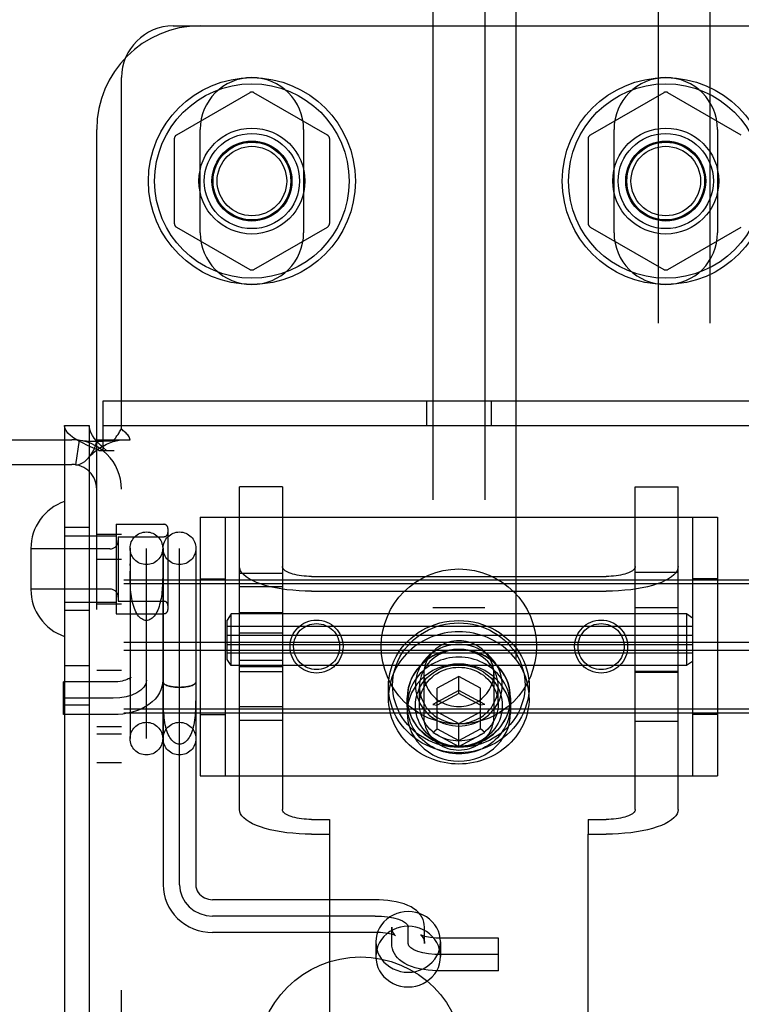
# Model space of a CAD drawing. Header units: inches. Extents: x 0 to 304, y 0 to 196.
# Tile 50 of 129: x 144.8 to 146.55, y 121.74 to 124.12. Entities that reach past the tile are written whole.
import ezdxf

# ---------------------------------------------------------------- set-up
doc = ezdxf.new("R2010")
doc.units = ezdxf.units.IN
doc.header["$LTSCALE"] = 16.696429
doc.header["$MEASUREMENT"] = 0
doc.linetypes.add('HIDDEN', pattern=[0.2, 0.1, -0.1])
doc.layers.add('DEFAULT_2', color=8, linetype='HIDDEN')
doc.layers.add('SUBPANELS', color=7, linetype='CONTINUOUS')

msp = doc.modelspace()

# ---------------------------------------------------------------- linework, layer by layer
at = {"layer": 'DEFAULT_2', "color": 8, "linetype": 'HIDDEN'}
for p, q in [((146.0009, 137.6041), (146.0009, 105.6081)), ((145.8009, 124.6301), (145.8009, 119.3801)), ((145.9259, 124.6301), (145.9259, 119.3801)), ((145.1734, 124.1061), (147.4259, 124.1061)), ((145.0484, 123.1323), (145.0484, 123.9811)), ((145.3584, 123.9447), (145.1809, 123.8423)), ((145.5459, 123.8423), (145.3684, 123.9447)), ((146.3584, 123.9447), (146.1809, 123.8423)), ((146.5459, 123.8423), (146.3684, 123.9447)), ((144.9884, 119.3561), (144.9884, 123.8561)), ((145.2384, 123.6061), (145.2384, 123.8561)), ((145.4884, 123.8561), (145.4884, 123.6061)), ((146.2384, 123.6061), (146.2384, 123.8561)), ((146.4884, 123.8561), (146.4884, 123.6061)), ((145.1759, 123.8336), (145.1759, 123.6287)), ((145.5509, 123.8336), (145.5509, 123.6287)), ((146.1759, 123.8336), (146.1759, 123.6287)), ((145.1809, 123.62), (145.3584, 123.5175)), ((145.3684, 123.5175), (145.5459, 123.62)), ((146.1809, 123.62), (146.3584, 123.5175)), ((146.3684, 123.5175), (146.5459, 123.62)), ((145.0039, 123.2001), (146.7229, 123.2001)), ((145.0039, 123.0801), (145.0039, 123.2001)), ((145.7854, 123.2001), (145.7854, 123.1401)), ((145.9414, 123.2001), (145.9414, 123.1401)), ((144.9104, 123.1401), (144.9704, 123.1401)), ((144.9104, 123.1401), (144.9104, 120.0721)), ((144.9704, 123.1401), (144.9704, 120.0721)), ((145.0039, 123.1401), (146.7229, 123.1401)), ((144.5184, 123.1061), (144.9284, 123.1061)), ((144.9462, 123.1048), (144.9373, 123.0455)), ((144.9884, 123.1061), (145.0301, 123.1061)), ((145.0301, 123.1061), (145.0693, 123.1061)), ((145.0484, 120.1061), (145.0484, 123.1061)), ((144.9934, 123.0801), (145.0304, 123.0801)), ((144.5184, 123.0461), (144.9284, 123.0461)), ((145.4374, 122.9925), (145.3334, 122.9925)), ((145.3334, 122.2123), (145.3334, 122.9925)), ((145.4374, 122.9925), (145.4374, 122.2123)), ((146.2894, 122.9925), (146.3934, 122.9925)), ((146.2894, 122.2123), (146.2894, 122.9925)), ((146.3934, 122.2123), (146.3934, 122.9925)), ((145.2384, 122.9186), (146.4884, 122.9186)), ((145.2384, 122.9186), (145.2384, 122.2936)), ((145.2984, 122.9186), (145.2984, 122.2936)), ((146.4284, 122.9186), (146.4284, 122.2936)), ((146.4884, 122.9186), (146.4884, 122.2936)), ((144.9704, 122.8936), (144.9104, 122.8936)), ((145.0354, 122.9016), (145.1504, 122.9016)), ((145.0354, 122.9016), (145.0354, 122.6856)), ((145.1604, 122.8916), (145.1604, 122.6956)), ((144.9104, 122.8736), (145.0354, 122.8736)), ((144.9884, 122.8781), (145.0484, 122.8781)), ((145.0404, 122.8716), (145.1504, 122.8716)), ((145.0404, 122.8716), (145.0404, 122.7156)), ((144.8294, 122.8431), (144.8294, 122.7441)), ((145.0204, 122.8421), (144.8294, 122.8421)), ((145.0689, 122.8436), (145.0689, 122.3836)), ((145.1084, 122.3839), (145.1084, 122.8433)), ((145.1479, 122.8436), (145.1479, 122.3836)), ((145.1489, 122.8436), (145.1489, 122.0302)), ((145.1884, 122.0302), (145.1884, 122.8433)), ((145.2279, 122.8436), (145.2279, 122.0302)), ((144.9884, 122.8171), (145.0484, 122.8171)), ((145.0689, 122.802), (145.0689, 122.8063)), ((145.069, 122.7789), (145.0689, 122.7884)), ((146.2894, 122.7861), (146.3934, 122.7861)), ((146.7234, 122.7669), (143.2534, 122.7669)), ((145.2384, 122.7701), (145.2984, 122.7701)), ((145.3334, 122.7838), (145.4374, 122.7838)), ((145.5074, 122.7756), (146.2194, 122.7756)), ((146.4884, 122.7701), (146.4284, 122.7701)), ((146.7234, 122.7574), (143.2534, 122.7574)), ((145.0204, 122.7451), (144.8294, 122.7451)), ((145.3334, 122.751), (145.4374, 122.751)), ((145.5074, 122.7401), (146.2194, 122.7401)), ((144.9104, 122.7136), (145.0354, 122.7136)), ((145.0404, 122.7156), (145.1504, 122.7156)), ((144.9704, 122.6936), (144.9104, 122.6936)), ((144.9884, 122.7091), (145.0484, 122.7091)), ((145.9259, 122.7001), (145.8009, 122.7001)), ((146.2894, 122.7005), (146.3934, 122.7005)), ((145.0354, 122.6856), (145.1504, 122.6856)), ((145.3134, 122.685), (145.3034, 122.67)), ((145.3034, 122.575), (145.3034, 122.67)), ((146.4134, 122.685), (145.3134, 122.685)), ((145.3134, 122.56), (145.3134, 122.685)), ((145.4374, 122.6875), (145.3334, 122.6875)), ((146.4284, 122.675), (146.4134, 122.685)), ((146.4134, 122.685), (146.4134, 122.56)), ((146.4284, 122.655), (145.3034, 122.655)), ((145.3034, 122.6335), (146.4284, 122.6335)), ((145.3334, 122.639), (145.4374, 122.639)), ((146.7234, 122.6156), (143.2534, 122.6156)), ((146.7234, 122.5967), (143.2534, 122.5967)), ((145.3034, 122.6115), (146.4284, 122.6115)), ((146.4284, 122.59), (145.3034, 122.59)), ((145.3134, 122.56), (145.3034, 122.575)), ((145.3334, 122.5733), (145.4374, 122.5733)), ((144.9104, 122.5601), (144.9704, 122.5601)), ((144.9884, 122.5491), (145.0484, 122.5491)), ((146.4134, 122.56), (145.3134, 122.56)), ((145.4374, 122.5575), (145.3334, 122.5575)), ((145.9259, 122.5601), (145.8009, 122.5601)), ((146.4284, 122.57), (146.4134, 122.56)), ((145.3334, 122.5461), (145.4374, 122.5461)), ((145.7789, 122.5405), (145.7789, 122.4361)), ((145.8634, 122.5339), (145.8109, 122.5054)), ((145.9159, 122.5054), (145.8634, 122.5339)), ((145.8634, 122.4928), (145.8634, 122.5339)), ((145.9479, 122.5405), (145.9479, 122.4361)), ((146.3934, 122.5461), (146.2894, 122.5461)), ((146.2894, 122.5445), (146.3934, 122.5445)), ((145.0284, 122.5206), (144.9084, 122.5206)), ((144.9084, 122.4416), (144.9084, 122.5206)), ((145.1489, 122.5207), (145.1489, 122.5206)), ((145.149, 122.4924), (145.1489, 122.5064)), ((145.2279, 122.5206), (145.2279, 122.5207)), ((145.6934, 122.482), (145.6934, 122.5093)), ((145.7684, 122.4669), (145.7684, 122.5093)), ((145.8634, 122.5002), (145.8009, 122.4663)), ((145.8109, 122.4074), (145.8109, 122.5054)), ((145.9259, 122.4663), (145.8634, 122.5002)), ((145.9159, 122.4074), (145.9159, 122.5054)), ((145.9584, 122.4669), (145.9584, 122.5093)), ((146.0334, 122.482), (146.0334, 122.5093)), ((145.0284, 122.4811), (144.9084, 122.4811)), ((145.7384, 122.482), (145.7384, 122.4464)), ((145.7389, 122.4635), (145.7389, 122.482)), ((145.8634, 122.4928), (145.8109, 122.4643)), ((145.9159, 122.4643), (145.8634, 122.4928)), ((145.9879, 122.4635), (145.9879, 122.482)), ((145.9884, 122.482), (145.9884, 122.4464)), ((146.7234, 122.4548), (143.2534, 122.4548)), ((144.9104, 122.4651), (144.9704, 122.4651)), ((145.3334, 122.4613), (145.4374, 122.4613)), ((145.8009, 122.4663), (145.8109, 122.4643)), ((145.9259, 122.4663), (145.9159, 122.4643)), ((146.7234, 122.4454), (143.2534, 122.4454)), ((145.0284, 122.4416), (144.9084, 122.4416)), ((145.2384, 122.4421), (145.2984, 122.4421)), ((145.3334, 122.4285), (145.4374, 122.4285)), ((145.8109, 122.4484), (145.8634, 122.4199)), ((145.8634, 122.4199), (145.9159, 122.4484)), ((146.4884, 122.4421), (146.4284, 122.4421)), ((144.9884, 122.4131), (145.0484, 122.4131)), ((145.8009, 122.3985), (145.8109, 122.4074)), ((145.8109, 122.4074), (145.8634, 122.3789)), ((145.8634, 122.3646), (145.8634, 122.4199)), ((145.8634, 122.3789), (145.9159, 122.4074)), ((145.9259, 122.3985), (145.9159, 122.4074)), ((146.2894, 122.4261), (146.3934, 122.4261)), ((144.9884, 122.3951), (145.0484, 122.3951)), ((145.8009, 122.3985), (145.8634, 122.3646)), ((145.8634, 122.3646), (145.9259, 122.3985)), ((144.9884, 122.3261), (145.0484, 122.3261)), ((145.2384, 122.2936), (146.4884, 122.2936)), ((145.5074, 122.1883), (145.5509, 122.1883)), ((145.5509, 122.1883), (145.5509, 122.1528)), ((146.1759, 122.1883), (146.2194, 122.1883)), ((146.1759, 122.1883), (146.1759, 122.1528)), ((145.5074, 122.1528), (145.5509, 122.1528)), ((145.5509, 122.1528), (145.5509, 121.2131)), ((146.1759, 122.1528), (146.2194, 122.1528)), ((146.1759, 121.2131), (146.1759, 122.1528)), ((145.6609, 121.9943), (145.2684, 121.9943)), ((145.6609, 121.9548), (145.2684, 121.9548)), ((145.6609, 121.9153), (145.2684, 121.9153)), ((145.7014, 121.8882), (145.7014, 121.9282)), ((145.7409, 121.8882), (145.7409, 121.9282)), ((145.7804, 121.8882), (145.7804, 121.9282)), ((145.6629, 121.8923), (145.6629, 121.8567)), ((145.8189, 121.8923), (145.8189, 121.8567)), ((145.9589, 121.9011), (145.8209, 121.9011)), ((145.9589, 121.8221), (145.9589, 121.9011)), ((145.9589, 121.8616), (145.8209, 121.8616)), ((145.9589, 121.8221), (145.8209, 121.8221))]:
    msp.add_line(p, q, dxfattribs=at)
for points in [[(144.9934, 123.0801), (144.9794, 123.0861), (144.9661, 123.0921), (144.9539, 123.0981), (144.943, 123.1041), (144.9334, 123.1101), (144.9253, 123.1161), (144.9189, 123.1221), (144.9142, 123.1281), (144.9114, 123.1341), (144.9104, 123.1401)], [(145.0119, 123.0801), (145.0049, 123.0861), (144.9983, 123.0921), (144.9922, 123.0981), (144.9867, 123.1041), (144.9819, 123.1101), (144.9779, 123.1161), (144.9746, 123.1221), (144.9723, 123.1281), (144.9709, 123.1341), (144.9704, 123.1401)], [(145.0301, 123.1061), (145.0323, 123.1085), (145.0342, 123.1108), (145.0358, 123.1129), (145.0373, 123.115), (145.0386, 123.117), (145.0399, 123.119), (145.0424, 123.123)], [(145.0424, 123.123), (145.0438, 123.1253), (145.0453, 123.1277), (145.0469, 123.13), (145.0484, 123.1323)], [(145.0549, 123.1256), (145.0526, 123.1278), (145.0504, 123.13), (145.0484, 123.1323)], [(145.0693, 123.1061), (145.0687, 123.1085), (145.0678, 123.1108), (145.0665, 123.1133), (145.0649, 123.1156), (145.0632, 123.1177), (145.0614, 123.1196), (145.0593, 123.1216), (145.0549, 123.1256)], [(144.9462, 123.1048), (144.9547, 123.1038), (144.9637, 123.1032), (144.9727, 123.1028), (144.9815, 123.1026), (144.9897, 123.1026), (144.9973, 123.1027), (145.0043, 123.1029), (145.0108, 123.1031), (145.017, 123.1034), (145.0228, 123.1037), (145.0282, 123.104), (145.0332, 123.1044), (145.0377, 123.1047), (145.0415, 123.105), (145.0445, 123.1054), (145.046, 123.1056)], [(144.9684, 123.0622), (144.9689, 123.0628), (144.9733, 123.0682), (144.9774, 123.0742), (144.9811, 123.0806), (144.9842, 123.0873), (144.9865, 123.094), (144.9879, 123.1003), (144.9884, 123.1061)], [(144.9684, 123.0622), (144.9712, 123.0652), (144.9751, 123.0693), (144.9791, 123.073), (144.9831, 123.0765), (144.9872, 123.0798), (144.9913, 123.0828), (144.9954, 123.0856), (144.9995, 123.0883), (145.0037, 123.0907), (145.0078, 123.093), (145.012, 123.095), (145.0161, 123.0969), (145.0202, 123.0986), (145.0242, 123.1001), (145.0281, 123.1014), (145.0319, 123.1025), (145.0356, 123.1035), (145.0391, 123.1043), (145.0425, 123.105), (145.0455, 123.1055), (145.0466, 123.1057)], [(145.0466, 123.1057), (145.048, 123.1059), (145.0484, 123.1061)], [(144.9373, 123.0455), (144.9408, 123.0453), (144.9448, 123.0459), (144.9494, 123.0474), (144.9543, 123.05), (144.9593, 123.0536), (144.9643, 123.0579), (144.9684, 123.0622)], [(145.1479, 122.7884), (145.1479, 122.7789), (145.1478, 122.774), (145.1477, 122.769), (145.1476, 122.7639), (145.1474, 122.7588), (145.1472, 122.7536), (145.1468, 122.7484), (145.1464, 122.7432), (145.146, 122.7379), (145.1454, 122.7327), (145.1447, 122.7275), (145.1438, 122.7223), (145.1429, 122.7173), (145.1417, 122.7123), (145.1405, 122.7075), (145.1391, 122.7028), (145.1375, 122.6983), (145.1358, 122.6941), (145.1339, 122.6901), (145.1318, 122.6863), (145.1297, 122.6829), (145.1273, 122.6798), (145.1249, 122.6771), (145.1223, 122.6747), (145.1197, 122.6728), (145.1169, 122.6712), (145.1141, 122.6701), (145.1113, 122.6694), (145.1084, 122.6692)], [(145.5074, 122.7401), (145.4922, 122.7403), (145.4772, 122.741), (145.4624, 122.7421), (145.4479, 122.7436), (145.4339, 122.7456), (145.4204, 122.748), (145.4076, 122.7508), (145.3956, 122.754), (145.3844, 122.7575), (145.3741, 122.7613), (145.3649, 122.7654), (145.3567, 122.7698), (145.3497, 122.7744), (145.3439, 122.7792), (145.3394, 122.7842), (145.3361, 122.7892), (145.3341, 122.7944), (145.3334, 122.7996)], [(145.5074, 122.7756), (145.5013, 122.7757), (145.4953, 122.776), (145.4893, 122.7764), (145.4835, 122.7771), (145.4778, 122.7779), (145.4724, 122.7788), (145.4673, 122.78), (145.4624, 122.7812), (145.4579, 122.7826), (145.4538, 122.7842), (145.4501, 122.7858), (145.4468, 122.7876), (145.444, 122.7895), (145.4417, 122.7914), (145.4398, 122.7934), (145.4385, 122.7954), (145.4377, 122.7975), (145.4374, 122.7996)], [(146.2894, 122.7996), (146.2892, 122.7975), (146.2884, 122.7954), (146.287, 122.7934), (146.2852, 122.7914), (146.2829, 122.7895), (146.2801, 122.7876), (146.2768, 122.7858), (146.2731, 122.7842), (146.2689, 122.7826), (146.2644, 122.7812), (146.2596, 122.78), (146.2544, 122.7788), (146.249, 122.7779), (146.2434, 122.7771), (146.2375, 122.7764), (146.2316, 122.776), (146.2256, 122.7757), (146.2194, 122.7756)], [(146.3934, 122.7996), (146.3928, 122.7944), (146.3908, 122.7892), (146.3875, 122.7842), (146.3829, 122.7792), (146.3771, 122.7744), (146.3701, 122.7698), (146.362, 122.7654), (146.3527, 122.7613), (146.3425, 122.7575), (146.3313, 122.754), (146.3192, 122.7508), (146.3064, 122.748), (146.293, 122.7456), (146.2789, 122.7436), (146.2645, 122.7421), (146.2496, 122.741), (146.2347, 122.7403), (146.2194, 122.7401)], [(145.1084, 122.6692), (145.1056, 122.6694), (145.1027, 122.6701), (145.0999, 122.6712), (145.0972, 122.6728), (145.0945, 122.6747), (145.092, 122.6771), (145.0895, 122.6798), (145.0872, 122.6829), (145.085, 122.6863), (145.083, 122.6901), (145.0811, 122.6941), (145.0794, 122.6983), (145.0778, 122.7028), (145.0764, 122.7075), (145.0751, 122.7123), (145.074, 122.7173), (145.073, 122.7223), (145.0722, 122.7275), (145.0715, 122.7327), (145.0709, 122.7379), (145.0704, 122.7432), (145.07, 122.7484), (145.0697, 122.7536), (145.0695, 122.7588), (145.0693, 122.7639), (145.0692, 122.769), (145.0691, 122.774), (145.069, 122.7789)], [(145.6934, 122.5093), (145.6938, 122.52), (145.695, 122.5308), (145.6969, 122.5414), (145.6996, 122.552), (145.7031, 122.5624), (145.7073, 122.5726), (145.7123, 122.5825), (145.718, 122.592), (145.7243, 122.6012), (145.7313, 122.6099), (145.739, 122.6182), (145.7472, 122.6259), (145.7559, 122.6331), (145.7652, 122.6397), (145.7749, 122.6457), (145.7851, 122.6511), (145.7956, 122.6558), (145.8064, 122.6598), (145.8175, 122.6631), (145.8288, 122.6657), (145.8402, 122.6676), (145.8518, 122.6687), (145.8634, 122.6691), (145.8751, 122.6687), (145.8866, 122.6676), (145.8981, 122.6657), (145.9094, 122.6631), (145.9205, 122.6598), (145.9313, 122.6558), (145.9418, 122.6511), (145.9519, 122.6457), (145.9617, 122.6397), (145.9709, 122.6331), (145.9797, 122.6259), (145.9879, 122.6182), (145.9955, 122.6099), (146.0025, 122.6012), (146.0089, 122.592), (146.0146, 122.5825), (146.0195, 122.5726), (146.0238, 122.5624), (146.0273, 122.552), (146.03, 122.5414), (146.0319, 122.5308), (146.033, 122.52), (146.0334, 122.5093)], [(145.7034, 122.5128), (145.7038, 122.5229), (145.7049, 122.5329), (145.7067, 122.543), (145.7092, 122.5529), (145.7125, 122.5627), (145.7165, 122.5723), (145.7212, 122.5816), (145.7265, 122.5906), (145.7325, 122.5992), (145.7391, 122.6074), (145.7463, 122.6152), (145.754, 122.6225), (145.7623, 122.6292), (145.771, 122.6355), (145.7801, 122.6411), (145.7897, 122.6462), (145.7995, 122.6506), (145.8097, 122.6544), (145.8202, 122.6575), (145.8308, 122.6599), (145.8416, 122.6617), (145.8525, 122.6628), (145.8634, 122.6631), (145.8744, 122.6628), (145.8853, 122.6617), (145.8961, 122.66), (145.9067, 122.6575), (145.9171, 122.6544), (145.9273, 122.6506), (145.9372, 122.6462), (145.9467, 122.6411), (145.9559, 122.6355), (145.9646, 122.6292), (145.9728, 122.6225), (145.9806, 122.6152), (145.9877, 122.6074), (145.9943, 122.5992), (146.0003, 122.5906), (146.0057, 122.5816), (146.0104, 122.5723), (146.0143, 122.5627), (146.0176, 122.5529), (146.0202, 122.543), (146.022, 122.5329), (146.0231, 122.5229), (146.0234, 122.5128)], [(146.0334, 122.482), (146.0332, 122.4903), (146.0325, 122.4987), (146.0313, 122.507), (146.0297, 122.5152), (146.0276, 122.5233), (146.0251, 122.5313), (146.0221, 122.5392), (146.0187, 122.547), (146.0149, 122.5545), (146.0107, 122.5619), (146.006, 122.569), (146.001, 122.5759), (145.9955, 122.5825), (145.9898, 122.5889), (145.9836, 122.5949), (145.9772, 122.6007), (145.9704, 122.6061), (145.9634, 122.6112), (145.956, 122.616), (145.9484, 122.6203), (145.9406, 122.6243), (145.9326, 122.6279), (145.9244, 122.6311), (145.916, 122.6339), (145.9074, 122.6363), (145.8988, 122.6382), (145.89, 122.6398), (145.8812, 122.6408), (145.8723, 122.6415), (145.8634, 122.6417), (145.8545, 122.6415), (145.8457, 122.6408), (145.8368, 122.6398), (145.8281, 122.6382), (145.8194, 122.6363), (145.8109, 122.6339), (145.8025, 122.6311), (145.7943, 122.6279), (145.7863, 122.6243), (145.7784, 122.6203), (145.7708, 122.616), (145.7635, 122.6112), (145.7564, 122.6061), (145.7497, 122.6007), (145.7432, 122.5949), (145.7371, 122.5889), (145.7313, 122.5825), (145.7259, 122.5759), (145.7209, 122.569), (145.7162, 122.5619), (145.712, 122.5545), (145.7081, 122.547), (145.7047, 122.5392), (145.7018, 122.5313), (145.6992, 122.5233), (145.6971, 122.5152), (145.6955, 122.507), (145.6944, 122.4987), (145.6937, 122.4903), (145.6934, 122.482)], [(145.8634, 122.6199), (145.8574, 122.6197), (145.8514, 122.6191), (145.8455, 122.6181), (145.8396, 122.6167), (145.8339, 122.6149), (145.8283, 122.6127), (145.8229, 122.6102), (145.8177, 122.6073), (145.8128, 122.604), (145.8081, 122.6005), (145.8037, 122.5966), (145.7996, 122.5925), (145.7958, 122.5881), (145.7923, 122.5834), (145.7893, 122.5785), (145.7866, 122.5735), (145.7843, 122.5682), (145.7824, 122.5628), (145.7809, 122.5573), (145.7798, 122.5518), (145.7791, 122.5461), (145.7789, 122.5405)], [(145.9479, 122.5405), (145.9477, 122.5461), (145.9471, 122.5518), (145.946, 122.5573), (145.9445, 122.5628), (145.9426, 122.5682), (145.9403, 122.5735), (145.9376, 122.5785), (145.9345, 122.5834), (145.9311, 122.5881), (145.9273, 122.5925), (145.9232, 122.5966), (145.9188, 122.6005), (145.9141, 122.604), (145.9091, 122.6073), (145.9039, 122.6102), (145.8985, 122.6127), (145.893, 122.6149), (145.8872, 122.6167), (145.8814, 122.6181), (145.8755, 122.6191), (145.8695, 122.6197), (145.8634, 122.6199)], [(145.9884, 122.482), (145.9877, 122.4943), (145.9857, 122.5064), (145.9823, 122.5183), (145.9776, 122.5298), (145.9717, 122.5407), (145.9646, 122.551), (145.9563, 122.5606), (145.9471, 122.5693), (145.9369, 122.577), (145.9259, 122.5837), (145.9143, 122.5893), (145.9021, 122.5937), (145.8894, 122.5969), (145.8765, 122.5988), (145.8634, 122.5994), (145.8504, 122.5988), (145.8374, 122.5969), (145.8248, 122.5937), (145.8126, 122.5893), (145.8009, 122.5837), (145.79, 122.577), (145.7798, 122.5693), (145.7705, 122.5606), (145.7623, 122.551), (145.7552, 122.5407), (145.7492, 122.5298), (145.7446, 122.5183), (145.7412, 122.5064), (145.7391, 122.4943), (145.7384, 122.482)], [(145.9879, 122.482), (145.9877, 122.4891), (145.987, 122.4961), (145.9859, 122.5031), (145.9843, 122.51), (145.9823, 122.5168), (145.9798, 122.5235), (145.977, 122.53), (145.9737, 122.5363), (145.97, 122.5425), (145.9659, 122.5484), (145.9614, 122.5541), (145.9566, 122.5596), (145.9515, 122.5647), (145.946, 122.5695), (145.9402, 122.5741), (145.9342, 122.5783), (145.9278, 122.5821), (145.9213, 122.5856), (145.9145, 122.5887), (145.9076, 122.5914), (145.9005, 122.5937), (145.8932, 122.5956), (145.8859, 122.5971), (145.8784, 122.5981), (145.8709, 122.5988), (145.8634, 122.599), (145.8559, 122.5988), (145.8484, 122.5981), (145.841, 122.5971), (145.8336, 122.5956), (145.8264, 122.5937), (145.8193, 122.5914), (145.8123, 122.5887), (145.8056, 122.5856), (145.799, 122.5821), (145.7927, 122.5783), (145.7866, 122.5741), (145.7809, 122.5695), (145.7754, 122.5647), (145.7702, 122.5596), (145.7654, 122.5541), (145.761, 122.5484), (145.7569, 122.5425), (145.7532, 122.5363), (145.7499, 122.53), (145.747, 122.5235), (145.7446, 122.5168), (145.7425, 122.51), (145.741, 122.5031), (145.7398, 122.4961), (145.7392, 122.4891), (145.7389, 122.482)], [(145.9684, 122.5128), (145.9682, 122.52), (145.9673, 122.5272), (145.9659, 122.5344), (145.9639, 122.5415), (145.9613, 122.5485), (145.9582, 122.5553), (145.9545, 122.5619), (145.9503, 122.5682), (145.9456, 122.5742), (145.9405, 122.5798), (145.935, 122.585), (145.929, 122.5898), (145.9227, 122.5942), (145.916, 122.5981), (145.9091, 122.6016), (145.9019, 122.6046), (145.8944, 122.607), (145.8868, 122.6089), (145.8791, 122.6103), (145.8713, 122.6111), (145.8634, 122.6114), (145.8556, 122.6111), (145.8477, 122.6103), (145.84, 122.6089), (145.8324, 122.607), (145.825, 122.6046), (145.8178, 122.6016), (145.8108, 122.5981), (145.8042, 122.5942), (145.7978, 122.5898), (145.7919, 122.585), (145.7864, 122.5798), (145.7812, 122.5742), (145.7766, 122.5682), (145.7724, 122.5619), (145.7687, 122.5553), (145.7656, 122.5485), (145.763, 122.5415), (145.761, 122.5343), (145.7596, 122.5271), (145.7587, 122.52), (145.7584, 122.5128)], [(145.9584, 122.5093), (145.9582, 122.5158), (145.9574, 122.5224), (145.9561, 122.5289), (145.9543, 122.5353), (145.952, 122.5417), (145.9491, 122.5478), (145.9458, 122.5538), (145.942, 122.5595), (145.9378, 122.5649), (145.9332, 122.57), (145.9281, 122.5747), (145.9228, 122.5791), (145.917, 122.583), (145.911, 122.5866), (145.9047, 122.5897), (145.8982, 122.5924), (145.8915, 122.5946), (145.8846, 122.5964), (145.8776, 122.5976), (145.8705, 122.5984), (145.8634, 122.5986), (145.8563, 122.5984), (145.8492, 122.5976), (145.8422, 122.5964), (145.8354, 122.5946), (145.8286, 122.5924), (145.8221, 122.5897), (145.8158, 122.5866), (145.8098, 122.583), (145.8041, 122.5791), (145.7987, 122.5747), (145.7937, 122.57), (145.7891, 122.5649), (145.7848, 122.5595), (145.781, 122.5538), (145.7777, 122.5478), (145.7749, 122.5417), (145.7725, 122.5353), (145.7707, 122.5289), (145.7694, 122.5224), (145.7687, 122.5158), (145.7684, 122.5093)], [(145.9879, 122.4635), (145.9877, 122.4706), (145.987, 122.4776), (145.9859, 122.4846), (145.9843, 122.4915), (145.9823, 122.4983), (145.9798, 122.505), (145.977, 122.5115), (145.9737, 122.5179), (145.97, 122.524), (145.9659, 122.53), (145.9614, 122.5357), (145.9566, 122.5411), (145.9515, 122.5462), (145.946, 122.5511), (145.9402, 122.5556), (145.9342, 122.5598), (145.9278, 122.5636), (145.9213, 122.5671), (145.9145, 122.5702), (145.9076, 122.5729), (145.9005, 122.5752), (145.8932, 122.5771), (145.8859, 122.5786), (145.8784, 122.5796), (145.8709, 122.5803), (145.8634, 122.5805), (145.8559, 122.5803), (145.8484, 122.5796), (145.841, 122.5786), (145.8336, 122.5771), (145.8264, 122.5752), (145.8193, 122.5729), (145.8123, 122.5702), (145.8056, 122.5671), (145.799, 122.5636), (145.7927, 122.5598), (145.7866, 122.5556), (145.7809, 122.5511), (145.7754, 122.5462), (145.7702, 122.5411), (145.7654, 122.5357), (145.761, 122.53), (145.7569, 122.524), (145.7532, 122.5179), (145.7499, 122.5115), (145.747, 122.505), (145.7446, 122.4983), (145.7425, 122.4915), (145.741, 122.4846), (145.7398, 122.4776), (145.7392, 122.4706), (145.7389, 122.4635)], [(145.9884, 122.4464), (145.9877, 122.4588), (145.9857, 122.4708), (145.9823, 122.4827), (145.9776, 122.4942), (145.9717, 122.5051), (145.9646, 122.5154), (145.9563, 122.525), (145.9471, 122.5337), (145.9369, 122.5414), (145.9259, 122.5481), (145.9143, 122.5537), (145.9021, 122.5581), (145.8894, 122.5613), (145.8765, 122.5632), (145.8634, 122.5639), (145.8504, 122.5632), (145.8374, 122.5613), (145.8248, 122.5581), (145.8126, 122.5537), (145.8009, 122.5481), (145.79, 122.5414), (145.7798, 122.5337), (145.7705, 122.525), (145.7623, 122.5154), (145.7552, 122.5051), (145.7492, 122.4942), (145.7446, 122.4827), (145.7412, 122.4708), (145.7391, 122.4588), (145.7384, 122.4464)], [(145.7584, 122.4635), (145.7587, 122.4707), (145.7596, 122.4779), (145.761, 122.4851), (145.763, 122.4922), (145.7656, 122.4992), (145.7687, 122.506), (145.7724, 122.5126), (145.7766, 122.5189), (145.7812, 122.5249), (145.7864, 122.5305), (145.7919, 122.5357), (145.7978, 122.5406), (145.8042, 122.545), (145.8108, 122.5489), (145.8178, 122.5524), (145.825, 122.5553), (145.8324, 122.5578), (145.84, 122.5597), (145.8477, 122.5611), (145.8556, 122.5619), (145.8634, 122.5622), (145.8713, 122.5619), (145.8791, 122.5611), (145.8868, 122.5597), (145.8944, 122.5578), (145.9019, 122.5553), (145.9091, 122.5524), (145.916, 122.5489), (145.9227, 122.545), (145.929, 122.5406), (145.935, 122.5357), (145.9405, 122.5305), (145.9456, 122.5249), (145.9503, 122.5189), (145.9545, 122.5126), (145.9582, 122.5061), (145.9613, 122.4992), (145.9639, 122.4922), (145.9659, 122.4851), (145.9673, 122.4779), (145.9682, 122.4707), (145.9684, 122.4635)], [(145.7684, 122.4669), (145.7687, 122.4734), (145.7694, 122.4799), (145.7707, 122.4865), (145.7725, 122.4929), (145.7749, 122.4992), (145.7777, 122.5054), (145.781, 122.5114), (145.7848, 122.5171), (145.7891, 122.5225), (145.7937, 122.5276), (145.7987, 122.5323), (145.8041, 122.5366), (145.8098, 122.5406), (145.8158, 122.5442), (145.8221, 122.5473), (145.8286, 122.55), (145.8354, 122.5522), (145.8422, 122.554), (145.8492, 122.5552), (145.8563, 122.5559), (145.8634, 122.5562), (145.8705, 122.5559), (145.8776, 122.5552), (145.8846, 122.554), (145.8915, 122.5522), (145.8982, 122.55), (145.9047, 122.5473), (145.911, 122.5442), (145.917, 122.5406), (145.9228, 122.5366), (145.9281, 122.5323), (145.9332, 122.5276), (145.9378, 122.5225), (145.942, 122.5171), (145.9458, 122.5114), (145.9491, 122.5054), (145.952, 122.4993), (145.9543, 122.4929), (145.9561, 122.4865), (145.9574, 122.48), (145.9582, 122.4734), (145.9584, 122.4669)], [(145.0706, 122.5315), (145.0708, 122.5318), (145.0709, 122.532), (145.0706, 122.5317), (145.0699, 122.5311), (145.0686, 122.5301), (145.0668, 122.529), (145.0645, 122.5278), (145.0616, 122.5265), (145.0581, 122.5252), (145.0541, 122.5239), (145.0496, 122.5228), (145.0447, 122.5219), (145.0395, 122.5212), (145.034, 122.5208), (145.0284, 122.5206)], [(145.1479, 122.5248), (145.1475, 122.5171), (145.146, 122.5093), (145.1436, 122.5015), (145.1401, 122.4939), (145.1354, 122.4864), (145.1297, 122.4792), (145.1227, 122.4723), (145.1146, 122.4659), (145.1055, 122.4601), (145.0955, 122.455), (145.0849, 122.4509), (145.074, 122.4475), (145.0628, 122.4449), (145.0514, 122.4431), (145.0399, 122.442), (145.0284, 122.4416)], [(145.1084, 122.5248), (145.1069, 122.5163), (145.1024, 122.5081), (145.0951, 122.5006), (145.085, 122.4939), (145.0729, 122.4885), (145.0592, 122.4845), (145.0442, 122.482), (145.0284, 122.4811)], [(145.0689, 122.5248), (145.0691, 122.5274), (145.0697, 122.5294), (145.0703, 122.5309), (145.0706, 122.5315)], [(145.7789, 122.5405), (145.7791, 122.5348), (145.7798, 122.5292), (145.7809, 122.5236), (145.7824, 122.5181), (145.7843, 122.5127), (145.7866, 122.5075), (145.7893, 122.5024), (145.7923, 122.4975), (145.7958, 122.4929), (145.7996, 122.4885), (145.8037, 122.4843), (145.8081, 122.4804), (145.8128, 122.4769), (145.8177, 122.4737), (145.8229, 122.4708), (145.8283, 122.4682), (145.8339, 122.4661), (145.8396, 122.4643), (145.8455, 122.4629), (145.8514, 122.4619), (145.8574, 122.4613), (145.8634, 122.4611)], [(145.8634, 122.4611), (145.8695, 122.4613), (145.8755, 122.4619), (145.8814, 122.4629), (145.8872, 122.4643), (145.893, 122.4661), (145.8985, 122.4682), (145.9039, 122.4708), (145.9091, 122.4737), (145.9141, 122.4769), (145.9188, 122.4804), (145.9232, 122.4843), (145.9273, 122.4885), (145.9311, 122.4929), (145.9345, 122.4975), (145.9376, 122.5024), (145.9403, 122.5075), (145.9426, 122.5127), (145.9445, 122.5181), (145.946, 122.5236), (145.9471, 122.5292), (145.9477, 122.5348), (145.9479, 122.5405)], [(145.2279, 122.5206), (145.2276, 122.5189), (145.2266, 122.5172), (145.2249, 122.5156), (145.2226, 122.514), (145.2198, 122.5126), (145.2164, 122.5113), (145.2125, 122.5102), (145.2082, 122.5092), (145.2035, 122.5085), (145.1987, 122.5079), (145.1936, 122.5076), (145.1884, 122.5075), (145.1833, 122.5076), (145.1782, 122.5079), (145.1733, 122.5085), (145.1687, 122.5092), (145.1644, 122.5102), (145.1605, 122.5113), (145.1571, 122.5126), (145.1542, 122.514), (145.1519, 122.5156), (145.1503, 122.5172), (145.1493, 122.5189), (145.1489, 122.5206)], [(145.1492, 122.5193), (145.1498, 122.5181), (145.1508, 122.5168), (145.1521, 122.5156), (145.1538, 122.5145), (145.1558, 122.5134), (145.1581, 122.5124), (145.1607, 122.5114), (145.1636, 122.5106), (145.1667, 122.5098), (145.17, 122.5092), (145.1735, 122.5086), (145.1771, 122.5082), (145.1808, 122.5079), (145.1846, 122.5077), (145.1884, 122.5077)], [(145.1884, 122.5077), (145.1923, 122.5077), (145.196, 122.5079), (145.1998, 122.5082), (145.2034, 122.5086), (145.2069, 122.5092), (145.2102, 122.5098), (145.2133, 122.5106), (145.2161, 122.5114), (145.2187, 122.5124), (145.2211, 122.5134), (145.2231, 122.5145), (145.2247, 122.5156), (145.2261, 122.5168), (145.2271, 122.5181), (145.2277, 122.5193)], [(145.2279, 122.5064), (145.2278, 122.4924), (145.2278, 122.4855), (145.2277, 122.4786), (145.2275, 122.4719), (145.2274, 122.4652), (145.2271, 122.4587), (145.2268, 122.4523), (145.2264, 122.446), (145.2259, 122.4398), (145.2253, 122.4339), (145.2246, 122.428), (145.2237, 122.4224), (145.2227, 122.417), (145.2216, 122.4118), (145.2203, 122.4068), (145.2189, 122.4021), (145.2173, 122.3976), (145.2156, 122.3935), (145.2137, 122.3896), (145.2117, 122.3861), (145.2095, 122.3829), (145.2072, 122.38), (145.2048, 122.3775), (145.2022, 122.3754), (145.1996, 122.3736), (145.1969, 122.3722), (145.1941, 122.3712), (145.1913, 122.3706), (145.1884, 122.3704)], [(146.0334, 122.5093), (146.033, 122.4986), (146.0319, 122.4879), (146.03, 122.4772), (146.0273, 122.4667), (146.0238, 122.4563), (146.0195, 122.4461), (146.0146, 122.4362), (146.0089, 122.4267), (146.0025, 122.4175), (145.9955, 122.4088), (145.9879, 122.4005), (145.9797, 122.3928), (145.9709, 122.3856), (145.9617, 122.379), (145.9519, 122.373), (145.9418, 122.3676), (145.9313, 122.3629), (145.9205, 122.3589), (145.9094, 122.3555), (145.8981, 122.3529), (145.8866, 122.3511), (145.8751, 122.35), (145.8634, 122.3496), (145.8518, 122.35), (145.8402, 122.3511), (145.8288, 122.3529), (145.8175, 122.3555), (145.8064, 122.3589), (145.7956, 122.3629), (145.7851, 122.3676), (145.7749, 122.3729), (145.7652, 122.379), (145.7559, 122.3856), (145.7472, 122.3928), (145.739, 122.4005), (145.7314, 122.4088), (145.7243, 122.4175), (145.718, 122.4266), (145.7123, 122.4362), (145.7073, 122.4461), (145.7031, 122.4563), (145.6996, 122.4667), (145.6969, 122.4772), (145.695, 122.4879), (145.6938, 122.4986), (145.6934, 122.5093)], [(146.0234, 122.5128), (146.0231, 122.5027), (146.022, 122.4926), (146.0202, 122.4826), (146.0176, 122.4726), (146.0143, 122.4628), (146.0104, 122.4532), (146.0057, 122.4439), (146.0003, 122.4349), (145.9943, 122.4263), (145.9877, 122.4181), (145.9806, 122.4103), (145.9728, 122.4031), (145.9646, 122.3963), (145.9559, 122.39), (145.9467, 122.3844), (145.9372, 122.3793), (145.9273, 122.3749), (145.9171, 122.3711), (145.9067, 122.368), (145.8961, 122.3656), (145.8853, 122.3638), (145.8744, 122.3628), (145.8634, 122.3624), (145.8525, 122.3628), (145.8416, 122.3638), (145.8308, 122.3656), (145.8202, 122.368), (145.8097, 122.3711), (145.7996, 122.3749), (145.7897, 122.3793), (145.7801, 122.3844), (145.771, 122.39), (145.7623, 122.3963), (145.754, 122.403), (145.7463, 122.4103), (145.7391, 122.4181), (145.7325, 122.4263), (145.7265, 122.4349), (145.7212, 122.4439), (145.7165, 122.4532), (145.7125, 122.4628), (145.7092, 122.4726), (145.7067, 122.4826), (145.7049, 122.4926), (145.7038, 122.5027), (145.7034, 122.5128)], [(145.7584, 122.5128), (145.7587, 122.5056), (145.7596, 122.4984), (145.761, 122.4912), (145.763, 122.484), (145.7656, 122.477), (145.7687, 122.4702), (145.7724, 122.4636), (145.7766, 122.4573), (145.7812, 122.4514), (145.7864, 122.4457), (145.7919, 122.4405), (145.7979, 122.4357), (145.8042, 122.4313), (145.8108, 122.4274), (145.8178, 122.4239), (145.825, 122.4209), (145.8324, 122.4185), (145.84, 122.4166), (145.8478, 122.4152), (145.8556, 122.4144), (145.8634, 122.4141), (145.8713, 122.4144), (145.8791, 122.4152), (145.8868, 122.4166), (145.8944, 122.4185), (145.9019, 122.4209), (145.9091, 122.4239), (145.916, 122.4274), (145.9227, 122.4313), (145.929, 122.4357), (145.935, 122.4405), (145.9405, 122.4458), (145.9456, 122.4514), (145.9503, 122.4573), (145.9545, 122.4636), (145.9582, 122.4702), (145.9613, 122.477), (145.9639, 122.484), (145.9659, 122.4912), (145.9673, 122.4984), (145.9682, 122.5056), (145.9684, 122.5128)], [(145.7684, 122.5093), (145.7687, 122.5028), (145.7694, 122.4963), (145.7707, 122.4898), (145.7725, 122.4833), (145.7749, 122.477), (145.7777, 122.4708), (145.781, 122.4649), (145.7848, 122.4592), (145.7891, 122.4538), (145.7937, 122.4487), (145.7987, 122.444), (145.8041, 122.4396), (145.8098, 122.4356), (145.8158, 122.4321), (145.8221, 122.4289), (145.8287, 122.4263), (145.8354, 122.424), (145.8423, 122.4223), (145.8493, 122.4211), (145.8563, 122.4203), (145.8634, 122.4201), (145.8705, 122.4203), (145.8776, 122.4211), (145.8846, 122.4223), (145.8915, 122.4241), (145.8982, 122.4263), (145.9047, 122.429), (145.911, 122.4321), (145.9171, 122.4356), (145.9228, 122.4396), (145.9281, 122.444), (145.9332, 122.4487), (145.9378, 122.4538), (145.942, 122.4592), (145.9458, 122.4649), (145.9491, 122.4708), (145.952, 122.477), (145.9543, 122.4834), (145.9561, 122.4898), (145.9574, 122.4963), (145.9582, 122.5028), (145.9584, 122.5093)], [(145.1884, 122.3704), (145.1856, 122.3706), (145.1828, 122.3712), (145.18, 122.3722), (145.1773, 122.3736), (145.1746, 122.3754), (145.1721, 122.3775), (145.1696, 122.38), (145.1673, 122.3829), (145.1652, 122.3861), (145.1631, 122.3896), (145.1612, 122.3935), (145.1595, 122.3976), (145.1579, 122.4021), (145.1565, 122.4068), (145.1552, 122.4118), (145.1541, 122.417), (145.1532, 122.4224), (145.1523, 122.428), (145.1516, 122.4339), (145.151, 122.4398), (145.1505, 122.446), (145.1501, 122.4523), (145.1498, 122.4587), (145.1495, 122.4652), (145.1493, 122.4719), (145.1492, 122.4786), (145.1491, 122.4855), (145.149, 122.4924)], [(146.0334, 122.482), (146.0332, 122.4736), (146.0325, 122.4653), (146.0313, 122.457), (146.0297, 122.4488), (146.0276, 122.4406), (146.0251, 122.4326), (146.0221, 122.4247), (146.0187, 122.417), (146.0149, 122.4095), (146.0107, 122.4021), (146.006, 122.395), (146.001, 122.3881), (145.9955, 122.3814), (145.9898, 122.3751), (145.9836, 122.369), (145.9772, 122.3633), (145.9704, 122.3578), (145.9634, 122.3527), (145.956, 122.348), (145.9484, 122.3436), (145.9406, 122.3396), (145.9326, 122.336), (145.9244, 122.3328), (145.916, 122.33), (145.9074, 122.3277), (145.8988, 122.3257), (145.89, 122.3242), (145.8812, 122.3231), (145.8723, 122.3224), (145.8634, 122.3222), (145.8545, 122.3224), (145.8457, 122.3231), (145.8368, 122.3242), (145.8281, 122.3257), (145.8194, 122.3277), (145.8109, 122.33), (145.8025, 122.3328), (145.7943, 122.336), (145.7863, 122.3396), (145.7784, 122.3436), (145.7708, 122.348), (145.7635, 122.3527), (145.7564, 122.3578), (145.7497, 122.3633), (145.7432, 122.369), (145.7371, 122.3751), (145.7313, 122.3814), (145.7259, 122.3881), (145.7209, 122.395), (145.7162, 122.4021), (145.712, 122.4095), (145.7081, 122.417), (145.7047, 122.4247), (145.7018, 122.4326), (145.6992, 122.4406), (145.6971, 122.4488), (145.6955, 122.457), (145.6944, 122.4653), (145.6937, 122.4736), (145.6934, 122.482)], [(145.7384, 122.482), (145.7391, 122.4696), (145.7412, 122.4576), (145.7446, 122.4457), (145.7492, 122.4342), (145.7552, 122.4232), (145.7623, 122.4129), (145.7705, 122.4034), (145.7798, 122.3947), (145.79, 122.387), (145.8009, 122.3803), (145.8126, 122.3747), (145.8248, 122.3703), (145.8374, 122.3671), (145.8504, 122.3652), (145.8634, 122.3645), (145.8765, 122.3652), (145.8894, 122.3671), (145.9021, 122.3703), (145.9143, 122.3747), (145.9259, 122.3803), (145.9369, 122.387), (145.9471, 122.3947), (145.9563, 122.4034), (145.9646, 122.4129), (145.9717, 122.4232), (145.9776, 122.4342), (145.9823, 122.4457), (145.9857, 122.4576), (145.9877, 122.4696), (145.9884, 122.482)], [(145.9879, 122.482), (145.9877, 122.4749), (145.987, 122.4679), (145.9859, 122.4609), (145.9843, 122.454), (145.9823, 122.4472), (145.9798, 122.4405), (145.977, 122.434), (145.9737, 122.4276), (145.97, 122.4215), (145.9659, 122.4155), (145.9614, 122.4098), (145.9566, 122.4044), (145.9515, 122.3993), (145.946, 122.3944), (145.9402, 122.3899), (145.9342, 122.3857), (145.9278, 122.3819), (145.9213, 122.3784), (145.9145, 122.3753), (145.9076, 122.3726), (145.9005, 122.3703), (145.8932, 122.3684), (145.8859, 122.3669), (145.8784, 122.3658), (145.8709, 122.3652), (145.8634, 122.365), (145.8559, 122.3652), (145.8484, 122.3658), (145.841, 122.3669), (145.8336, 122.3684), (145.8264, 122.3703), (145.8193, 122.3726), (145.8123, 122.3753), (145.8056, 122.3784), (145.799, 122.3819), (145.7927, 122.3857), (145.7866, 122.3899), (145.7809, 122.3944), (145.7754, 122.3993), (145.7702, 122.4044), (145.7654, 122.4098), (145.761, 122.4155), (145.7569, 122.4215), (145.7532, 122.4276), (145.7499, 122.434), (145.747, 122.4405), (145.7446, 122.4472), (145.7425, 122.454), (145.741, 122.4609), (145.7398, 122.4679), (145.7392, 122.4749), (145.7389, 122.482)], [(145.9879, 122.4635), (145.9877, 122.4564), (145.987, 122.4494), (145.9859, 122.4424), (145.9843, 122.4355), (145.9823, 122.4287), (145.9798, 122.422), (145.977, 122.4155), (145.9737, 122.4091), (145.97, 122.403), (145.9659, 122.397), (145.9614, 122.3914), (145.9566, 122.3859), (145.9515, 122.3808), (145.946, 122.3759), (145.9402, 122.3714), (145.9342, 122.3672), (145.9278, 122.3634), (145.9213, 122.3599), (145.9145, 122.3568), (145.9076, 122.3541), (145.9005, 122.3518), (145.8932, 122.3499), (145.8859, 122.3484), (145.8784, 122.3474), (145.8709, 122.3467), (145.8634, 122.3465), (145.8559, 122.3467), (145.8484, 122.3474), (145.841, 122.3484), (145.8336, 122.3499), (145.8264, 122.3518), (145.8193, 122.3541), (145.8123, 122.3568), (145.8056, 122.3599), (145.799, 122.3634), (145.7927, 122.3672), (145.7866, 122.3714), (145.7809, 122.3759), (145.7754, 122.3808), (145.7702, 122.3859), (145.7654, 122.3914), (145.761, 122.397), (145.7569, 122.403), (145.7532, 122.4091), (145.7499, 122.4155), (145.747, 122.422), (145.7446, 122.4287), (145.7425, 122.4355), (145.741, 122.4424), (145.7398, 122.4494), (145.7392, 122.4564), (145.7389, 122.4635)], [(145.9684, 122.4635), (145.9682, 122.4563), (145.9673, 122.4491), (145.9659, 122.4419), (145.9639, 122.4348), (145.9613, 122.4278), (145.9582, 122.421), (145.9545, 122.4144), (145.9503, 122.4081), (145.9456, 122.4021), (145.9405, 122.3965), (145.935, 122.3913), (145.929, 122.3865), (145.9227, 122.3821), (145.916, 122.3781), (145.9091, 122.3747), (145.9019, 122.3717), (145.8944, 122.3692), (145.8868, 122.3673), (145.8791, 122.3659), (145.8713, 122.3651), (145.8634, 122.3648), (145.8556, 122.3651), (145.8478, 122.3659), (145.84, 122.3673), (145.8324, 122.3692), (145.825, 122.3717), (145.8178, 122.3747), (145.8108, 122.3781), (145.8042, 122.3821), (145.7979, 122.3865), (145.7919, 122.3913), (145.7864, 122.3965), (145.7812, 122.4021), (145.7766, 122.4081), (145.7724, 122.4144), (145.7687, 122.421), (145.7656, 122.4278), (145.763, 122.4348), (145.761, 122.4419), (145.7596, 122.4491), (145.7587, 122.4563), (145.7584, 122.4635)], [(145.9584, 122.4669), (145.9582, 122.4604), (145.9574, 122.4539), (145.9561, 122.4474), (145.9543, 122.4409), (145.952, 122.4346), (145.9491, 122.4284), (145.9458, 122.4225), (145.942, 122.4168), (145.9378, 122.4114), (145.9332, 122.4063), (145.9281, 122.4016), (145.9228, 122.3972), (145.9171, 122.3932), (145.911, 122.3897), (145.9047, 122.3865), (145.8982, 122.3839), (145.8915, 122.3816), (145.8846, 122.3799), (145.8776, 122.3787), (145.8705, 122.3779), (145.8634, 122.3777), (145.8563, 122.3779), (145.8493, 122.3787), (145.8423, 122.3799), (145.8354, 122.3816), (145.8287, 122.3839), (145.8221, 122.3865), (145.8158, 122.3897), (145.8098, 122.3932), (145.8041, 122.3972), (145.7987, 122.4016), (145.7937, 122.4063), (145.7891, 122.4114), (145.7848, 122.4168), (145.781, 122.4225), (145.7777, 122.4284), (145.7749, 122.4346), (145.7725, 122.4409), (145.7707, 122.4474), (145.7694, 122.4539), (145.7687, 122.4604), (145.7684, 122.4669)], [(145.7384, 122.4464), (145.7391, 122.4341), (145.7412, 122.422), (145.7446, 122.4101), (145.7492, 122.3986), (145.7552, 122.3877), (145.7623, 122.3774), (145.7705, 122.3678), (145.7798, 122.3591), (145.79, 122.3514), (145.8009, 122.3447), (145.8126, 122.3391), (145.8248, 122.3347), (145.8374, 122.3315), (145.8504, 122.3296), (145.8634, 122.329), (145.8765, 122.3296), (145.8894, 122.3315), (145.9021, 122.3347), (145.9143, 122.3391), (145.9259, 122.3447), (145.9369, 122.3514), (145.9471, 122.3591), (145.9563, 122.3678), (145.9646, 122.3774), (145.9717, 122.3877), (145.9776, 122.3986), (145.9823, 122.4101), (145.9857, 122.422), (145.9877, 122.4341), (145.9884, 122.4464)], [(145.7789, 122.4361), (145.7792, 122.4299), (145.78, 122.4237), (145.7812, 122.4175), (145.783, 122.4115), (145.7853, 122.4056), (145.7881, 122.3999), (145.7913, 122.3945), (145.795, 122.3892), (145.7991, 122.3843), (145.8036, 122.3797), (145.8084, 122.3754), (145.8137, 122.3715), (145.8192, 122.368), (145.825, 122.3649), (145.831, 122.3623), (145.8372, 122.3601), (145.8436, 122.3584), (145.8502, 122.3571), (145.8568, 122.3564), (145.8634, 122.3561)], [(145.8634, 122.3561), (145.8701, 122.3564), (145.8767, 122.3571), (145.8832, 122.3584), (145.8896, 122.3601), (145.8959, 122.3623), (145.9019, 122.3649), (145.9077, 122.368), (145.9132, 122.3715), (145.9184, 122.3754), (145.9233, 122.3797), (145.9278, 122.3843), (145.9319, 122.3892), (145.9356, 122.3944), (145.9388, 122.3999), (145.9415, 122.4056), (145.9438, 122.4115), (145.9456, 122.4175), (145.9469, 122.4237), (145.9477, 122.4299), (145.9479, 122.4361)], [(145.5074, 122.1528), (145.4922, 122.153), (145.4772, 122.1537), (145.4624, 122.1548), (145.4479, 122.1563), (145.4339, 122.1583), (145.4204, 122.1607), (145.4076, 122.1635), (145.3956, 122.1667), (145.3844, 122.1702), (145.3741, 122.174), (145.3649, 122.1781), (145.3567, 122.1825), (145.3497, 122.1871), (145.3439, 122.1919), (145.3394, 122.1969), (145.3361, 122.2019), (145.3341, 122.2071), (145.3334, 122.2123)], [(145.5074, 122.1883), (145.5013, 122.1884), (145.4953, 122.1887), (145.4893, 122.1891), (145.4835, 122.1898), (145.4778, 122.1906), (145.4724, 122.1915), (145.4673, 122.1927), (145.4624, 122.1939), (145.4579, 122.1953), (145.4538, 122.1969), (145.4501, 122.1985), (145.4468, 122.2003), (145.444, 122.2021), (145.4417, 122.2041), (145.4398, 122.2061), (145.4385, 122.2081), (145.4377, 122.2102), (145.4374, 122.2123)], [(146.2894, 122.2123), (146.2892, 122.2102), (146.2884, 122.2081), (146.287, 122.2061), (146.2852, 122.2041), (146.2829, 122.2021), (146.2801, 122.2003), (146.2768, 122.1985), (146.2731, 122.1969), (146.2689, 122.1953), (146.2644, 122.1939), (146.2596, 122.1927), (146.2544, 122.1915), (146.249, 122.1906), (146.2434, 122.1898), (146.2375, 122.1891), (146.2316, 122.1887), (146.2256, 122.1884), (146.2194, 122.1883)], [(146.3934, 122.2123), (146.3928, 122.2071), (146.3908, 122.2019), (146.3875, 122.1969), (146.3829, 122.1919), (146.3771, 122.1871), (146.3701, 122.1825), (146.362, 122.1781), (146.3527, 122.174), (146.3425, 122.1702), (146.3313, 122.1667), (146.3192, 122.1635), (146.3064, 122.1607), (146.293, 122.1583), (146.2789, 122.1563), (146.2645, 122.1548), (146.2496, 122.1537), (146.2347, 122.153), (146.2194, 122.1528)], [(145.1489, 122.0302), (145.1495, 122.0191), (145.1512, 122.008), (145.154, 121.9971), (145.1579, 121.9866), (145.1628, 121.9764), (145.1688, 121.9667), (145.1758, 121.9577), (145.1836, 121.9493), (145.1923, 121.9416), (145.2017, 121.9349), (145.2118, 121.929), (145.2224, 121.9241), (145.2335, 121.9203), (145.245, 121.9175), (145.2566, 121.9159), (145.2684, 121.9153)], [(145.1884, 122.0302), (145.19, 122.0156), (145.1945, 122.0015), (145.2018, 121.9885), (145.2119, 121.9769), (145.2239, 121.9675), (145.2377, 121.9606), (145.2526, 121.9563), (145.2684, 121.9548)], [(145.2279, 122.0302), (145.2283, 122.0252), (145.2295, 122.0204), (145.2314, 122.0158), (145.2339, 122.0115), (145.2369, 122.0077), (145.2405, 122.0043), (145.2445, 122.0013), (145.2488, 121.9988), (145.2535, 121.9969), (145.2583, 121.9954), (145.2633, 121.9946), (145.2684, 121.9943)], [(145.7804, 121.9282), (145.78, 121.9342), (145.7789, 121.9403), (145.7769, 121.9463), (145.7742, 121.9521), (145.7706, 121.9577), (145.7662, 121.9631), (145.7609, 121.968), (145.7549, 121.9726), (145.7481, 121.9768), (145.7403, 121.9805), (145.7315, 121.984), (145.7218, 121.9869), (145.7119, 121.9893), (145.7017, 121.9912), (145.6916, 121.9926), (145.6814, 121.9935), (145.6712, 121.9941), (145.6609, 121.9943)], [(145.6609, 121.9548), (145.6765, 121.9543), (145.6914, 121.9528), (145.7052, 121.9504), (145.7175, 121.947), (145.7274, 121.943), (145.7348, 121.9384), (145.7394, 121.9334), (145.7409, 121.9282)], [(145.8189, 121.8923), (145.8183, 121.9012), (145.8167, 121.9099), (145.8139, 121.9183), (145.81, 121.9264), (145.8051, 121.934), (145.7993, 121.9409), (145.7926, 121.9472), (145.7852, 121.9526), (145.7772, 121.9572), (145.7686, 121.9609), (145.7596, 121.9635), (145.7503, 121.9651), (145.7409, 121.9656), (145.7315, 121.9651), (145.7223, 121.9635), (145.7133, 121.9609), (145.7047, 121.9572), (145.6966, 121.9526), (145.6892, 121.9472), (145.6825, 121.9409), (145.6767, 121.934), (145.6719, 121.9264), (145.668, 121.9183), (145.6652, 121.9099), (145.6635, 121.9012), (145.6629, 121.8923)], [(145.8189, 121.8567), (145.8183, 121.8656), (145.8167, 121.8743), (145.8139, 121.8827), (145.81, 121.8908), (145.8051, 121.8984), (145.7993, 121.9054), (145.7926, 121.9116), (145.7852, 121.9171), (145.7772, 121.9216), (145.7686, 121.9253), (145.7596, 121.9279), (145.7503, 121.9295), (145.7409, 121.93), (145.7315, 121.9295), (145.7223, 121.9279), (145.7133, 121.9253), (145.7047, 121.9216), (145.6966, 121.9171), (145.6892, 121.9116), (145.6825, 121.9054), (145.6767, 121.8984), (145.6719, 121.8908), (145.668, 121.8827), (145.6652, 121.8743), (145.6635, 121.8656), (145.6629, 121.8567)], [(145.7106, 121.9072), (145.7104, 121.9073), (145.7096, 121.9077), (145.7083, 121.9083), (145.7062, 121.9091), (145.7036, 121.91), (145.7001, 121.911), (145.696, 121.9119), (145.6913, 121.9128), (145.6859, 121.9137), (145.6801, 121.9144), (145.6739, 121.9149), (145.6675, 121.9152), (145.6609, 121.9153)], [(145.7014, 121.9282), (145.7018, 121.9235), (145.7027, 121.9193), (145.7041, 121.9157), (145.7057, 121.9128), (145.7073, 121.9105), (145.7087, 121.9089), (145.7097, 121.9079), (145.7104, 121.9074), (145.7106, 121.9072), (145.7106, 121.9072)], [(145.7719, 121.9089), (145.7713, 121.9092), (145.7713, 121.9092), (145.7716, 121.9089), (145.7724, 121.9083), (145.7735, 121.9072), (145.7749, 121.9056), (145.7764, 121.9033), (145.7779, 121.9005), (145.7792, 121.897), (145.7801, 121.8929), (145.7804, 121.8882)], [(145.8209, 121.9011), (145.8141, 121.9012), (145.8075, 121.9016), (145.8012, 121.9021), (145.7952, 121.9029), (145.7898, 121.9037), (145.785, 121.9047), (145.7809, 121.9057), (145.7775, 121.9067), (145.775, 121.9076), (145.7731, 121.9083), (145.7719, 121.9089)], [(145.6629, 121.8923), (145.6635, 121.8834), (145.6652, 121.8748), (145.668, 121.8663), (145.6719, 121.8583), (145.6767, 121.8507), (145.6825, 121.8437), (145.6892, 121.8375), (145.6966, 121.832), (145.7047, 121.8274), (145.7133, 121.8238), (145.7223, 121.8212), (145.7315, 121.8196), (145.7409, 121.819), (145.7503, 121.8196), (145.7596, 121.8212), (145.7686, 121.8238), (145.7772, 121.8274), (145.7852, 121.832), (145.7926, 121.8375), (145.7993, 121.8437), (145.8051, 121.8507), (145.81, 121.8583), (145.8139, 121.8663), (145.8167, 121.8748), (145.8183, 121.8834), (145.8189, 121.8923)], [(145.8209, 121.8221), (145.8103, 121.8223), (145.7997, 121.8229), (145.7892, 121.824), (145.7787, 121.8255), (145.7682, 121.8275), (145.7581, 121.83), (145.7487, 121.8331), (145.7402, 121.8365), (145.7327, 121.8403), (145.7261, 121.8444), (145.7203, 121.8489), (145.7153, 121.8538), (145.7111, 121.859), (145.7076, 121.8644), (145.7049, 121.8701), (145.703, 121.876), (145.7018, 121.8821), (145.7014, 121.8882)], [(145.8209, 121.8616), (145.8054, 121.8621), (145.7904, 121.8636), (145.7767, 121.8661), (145.7644, 121.8694), (145.7545, 121.8734), (145.7471, 121.878), (145.7425, 121.883), (145.7409, 121.8882)], [(145.6629, 121.8567), (145.6635, 121.8479), (145.6652, 121.8392), (145.668, 121.8308), (145.6719, 121.8227), (145.6767, 121.8151), (145.6825, 121.8081), (145.6892, 121.8019), (145.6966, 121.7964), (145.7047, 121.7919), (145.7133, 121.7882), (145.7223, 121.7856), (145.7315, 121.784), (145.7409, 121.7835), (145.7503, 121.784), (145.7596, 121.7856), (145.7686, 121.7882), (145.7772, 121.7919), (145.7852, 121.7964), (145.7926, 121.8019), (145.7993, 121.8081), (145.8051, 121.8151), (145.81, 121.8227), (145.8139, 121.8308), (145.8167, 121.8392), (145.8183, 121.8479), (145.8189, 121.8567)]]:
    msp.add_lwpolyline(points, dxfattribs=at)
for centre, radius in [((145.3634, 123.7311), 0.25), ((146.3634, 123.7311), 0.25), ((145.3634, 123.7311), 0.235), ((146.3634, 123.7311), 0.235), ((145.3634, 123.7311), 0.128), ((146.3634, 123.7311), 0.128), ((145.3634, 123.7311), 0.115), ((146.3634, 123.7311), 0.115), ((145.3634, 123.7311), 0.0966), ((145.3634, 123.7311), 0.095), ((145.3634, 123.7311), 0.094), ((145.3634, 123.7311), 0.084), ((146.3634, 123.7311), 0.0966), ((146.3634, 123.7311), 0.095), ((146.3634, 123.7311), 0.094), ((146.3634, 123.7311), 0.084), ((145.1084, 122.8436), 0.0395), ((145.1884, 122.8436), 0.0395), ((145.8634, 122.6061), 0.1875), ((145.5197, 122.6061), 0.064), ((146.2072, 122.6061), 0.064), ((145.5197, 122.6061), 0.0556), ((146.2072, 122.6061), 0.0556), ((145.1084, 122.3836), 0.0395), ((145.1884, 122.3836), 0.0395)]:
    msp.add_circle(centre, radius, dxfattribs=at)
for centre, radius, start, end in [((145.2384, 123.8561), 0.25, 90, 180), ((145.1734, 123.9811), 0.125, 90, 180), ((145.3634, 123.8561), 0.125, 0, 180), ((146.3634, 123.8561), 0.125, 0, 180), ((145.3634, 123.9361), 0.01, 60.0037, 119.9986), ((146.3634, 123.9361), 0.01, 60.0037, 119.9986), ((145.1859, 123.8336), 0.01, 120.0031, 179.9988), ((145.5409, 123.8336), 0.01, 0.0034, 59.9992), ((146.1859, 123.8336), 0.01, 120.0031, 179.9988), ((145.1859, 123.6287), 0.01, 180.0034, 239.9992), ((145.5409, 123.6287), 0.01, 300.0031, 359.9988), ((146.1859, 123.6287), 0.01, 180.0034, 239.9992), ((145.3634, 123.6061), 0.125, 180, 360), ((146.3634, 123.6061), 0.125, 180, 360), ((145.3634, 123.5262), 0.01, 240.0037, 299.9986), ((146.3634, 123.5262), 0.01, 240.0037, 299.9986), ((144.9284, 122.9861), 0.12, 0, 90), ((144.9284, 122.9861), 0.06, 0, 90), ((144.9494, 122.8431), 0.12, 108.9656, 180), ((145.1504, 122.8916), 0.01, 0, 90), ((145.1504, 122.8816), 0.01, 270, 360), ((145.0204, 122.8621), 0.02, 270, 360), ((144.9494, 122.7441), 0.12, 180, 251.0344), ((145.0204, 122.7251), 0.02, 0, 90), ((145.1504, 122.7056), 0.01, 0, 90), ((145.1504, 122.6956), 0.01, 270, 360)]:
    msp.add_arc(centre, radius, start, end, dxfattribs=at)
at = {"layer": 'SUBPANELS', "color": 8, "linetype": 'HIDDEN'}
for p, q in [((146.3447, 135.0751), (146.3447, 108.1371)), ((146.4697, 135.0751), (146.4697, 108.1371))]:
    msp.add_line(p, q, dxfattribs=at)
msp.add_circle((145.6259, 121.6061), 0.25, dxfattribs=at)

doc.saveas('drawing.dxf')
